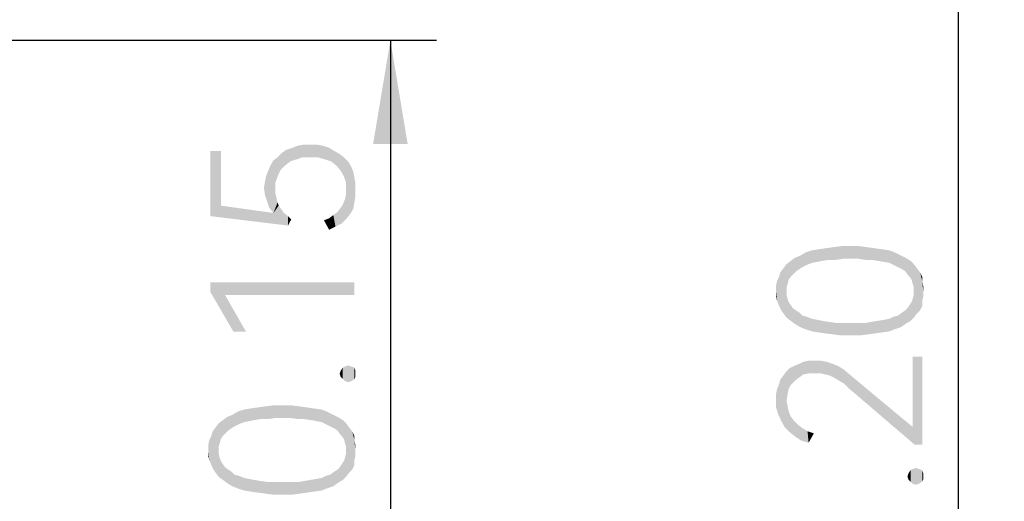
# Model space of a CAD drawing. Header units: millimetres. Extents: x 0 to 297, y 0 to 210.
# Tile 60 of 84: x 113 to 130, y 144 to 152. Entities that reach past the tile are written whole.
import ezdxf

# ---------------------------------------------------------------- set-up
doc = ezdxf.new("R2010")
doc.units = ezdxf.units.MM
doc.header["$LTSCALE"] = 16.335
doc.layers.get('0').update_dxf_attribs({"linetype": 'CONTINUOUS'})
doc.styles.get("Standard").update_dxf_attribs({"font": 'harmonyos_sans_sc_light.ttf'})
doc.dimstyles.new('DIMSTYLE_1', dxfattribs={"dimtxt": 2.5, "dimasz": 1.8, "dimexe": 0.8, "dimexo": 0, "dimtad": 1, "dimzin": 0, "dimdsep": 46, "dimtxsty": 'STANDARD', "dimblk": '_FILLED', "dimblk1": '_FILLED', "dimblk2": '_FILLED', "dimcen": 0.09, "dimclrt": 7, "dimazin": 0, "dimtol": 1, "dimtp": 0.15, "dimtm": 0.15, "dimtfac": 1, "dimtofl": 0, "dimtmove": 0, "dimatfit": 3, "dimldrblk": '_FILLED', "dimfxl": 1, "dimtolj": 1, "dimtzin": 0, "dimarcsym": 0})
doc.dimstyles.new('DIMSTYLE_2', dxfattribs={"dimtxt": 2.5, "dimasz": 1.8, "dimexe": 0.8, "dimexo": 0, "dimtad": 1, "dimzin": 0, "dimdsep": 46, "dimtxsty": 'STANDARD', "dimblk": '_FILLED', "dimblk1": '_FILLED', "dimblk2": '_FILLED', "dimcen": 0.09, "dimclrt": 7, "dimazin": 0, "dimtol": 1, "dimtp": 0.2, "dimtm": 0.2, "dimtfac": 1, "dimtofl": 0, "dimtmove": 0, "dimatfit": 3, "dimldrblk": '_FILLED', "dimfxl": 1, "dimtolj": 1, "dimtzin": 0, "dimarcsym": 0})

# ---------------------------------------------------------------- blocks, each defined once
blk = doc.blocks.new('_FILLED')
at = {"color": 0, "linetype": 'BYBLOCK'}
blk.add_solid([(0, 0), (-1, 0.1667), (-1, -0.1667)], dxfattribs=at)
blk = doc.blocks.new('*D1')
at = {"color": 7, "linetype": 'CONTINUOUS'}
for p, q in [((105.48, 152.006), (119.918, 152.006)), ((119.118, 152.006), (119.118, 139.506)), ((119.118, 127.006), (119.118, 139.506)), ((104.525, 127.006), (119.918, 127.006))]:
    blk.add_line(p, q, dxfattribs=at)
at = {"color": 7, "linetype": 'CONTINUOUS', "xscale": 1.8, "yscale": 1.8, "zscale": 1.8}
for p, rotation in [((119.118, 152.006), 90), ((119.118, 127.006), 270)]:
    blk.add_blockref('_FILLED', p, dxfattribs=dict(at, rotation=rotation))
blk = doc.blocks.new('*D3')
at = {"color": 7, "linetype": 'CONTINUOUS'}
for p, q in [((103.741, 169.506), (129.771, 169.506)), ((128.971, 169.506), (128.971, 139.506)), ((128.971, 109.506), (128.971, 139.506)), ((103.741, 109.506), (129.771, 109.506))]:
    blk.add_line(p, q, dxfattribs=at)
at = {"color": 7, "linetype": 'CONTINUOUS', "xscale": 1.8, "yscale": 1.8, "zscale": 1.8}
for p, rotation in [((128.971, 169.506), 90), ((128.971, 109.506), 270)]:
    blk.add_blockref('_FILLED', p, dxfattribs=dict(at, rotation=rotation))

msp = doc.modelspace()

# ---------------------------------------------------------------- linework, layer by layer
at = {"color": 7, "linetype": 'CONTINUOUS'}
for points in [[(117.599, 149.976), (117.508, 150.177), (117.617, 150.195)], [(117.617, 150.195), (117.727, 149.976), (117.599, 149.976)], [(117.727, 149.976), (117.617, 150.195), (117.727, 150.195)], [(117.727, 150.195), (117.836, 150.195), (117.854, 149.976)], [(117.727, 150.195), (117.854, 149.976), (117.727, 149.976)], [(117.854, 149.976), (117.836, 150.195), (117.946, 150.177)], [(116.176, 149.136), (115.993, 150.085), (116.176, 150.085)], [(115.993, 148.954), (115.993, 150.085), (116.176, 149.136)], [(117.216, 149.757), (117.161, 149.976), (117.234, 150.049)], [(117.234, 150.049), (117.289, 149.83), (117.216, 149.757)], [(117.289, 149.83), (117.234, 150.049), (117.307, 150.104)], [(117.307, 150.104), (117.38, 149.903), (117.289, 149.83)], [(117.38, 149.903), (117.307, 150.104), (117.416, 150.14)], [(117.416, 150.14), (117.489, 149.939), (117.38, 149.903)], [(117.489, 149.939), (117.416, 150.14), (117.508, 150.177)], [(117.508, 150.177), (117.599, 149.976), (117.489, 149.939)], [(117.946, 150.177), (117.982, 149.939), (117.854, 149.976)], [(117.982, 149.939), (117.946, 150.177), (118.055, 150.14)], [(118.055, 150.14), (118.092, 149.903), (117.982, 149.939)], [(118.092, 149.903), (118.055, 150.14), (118.146, 150.085)], [(118.146, 150.085), (118.183, 149.83), (118.092, 149.903)], [(118.183, 149.83), (118.146, 150.085), (118.238, 150.031)], [(118.238, 150.031), (118.256, 149.739), (118.183, 149.83)], [(118.311, 149.647), (118.256, 149.739), (118.238, 150.031)], [(118.311, 149.647), (118.238, 150.031), (118.311, 149.976)], [(117.088, 149.009), (117.033, 149.83), (117.088, 149.921)], [(117.161, 149.647), (117.088, 149.921), (117.161, 149.976)], [(117.124, 149.428), (117.124, 149.337), (117.088, 149.921)], [(117.124, 149.538), (117.124, 149.428), (117.088, 149.921)], [(117.161, 149.647), (117.124, 149.538), (117.088, 149.921)], [(117.088, 149.009), (117.088, 149.921), (117.124, 149.337)], [(117.161, 149.976), (117.216, 149.757), (117.161, 149.647)], [(118.311, 149.976), (118.347, 149.538), (118.311, 149.647)], [(118.347, 149.538), (118.311, 149.976), (118.384, 149.903)], [(118.347, 149.538), (118.384, 149.903), (118.42, 148.99)], [(118.42, 148.99), (118.384, 149.903), (118.438, 149.812)], [(116.978, 149.209), (116.96, 149.647), (116.997, 149.739)], [(116.997, 149.739), (117.015, 149.1), (116.978, 149.209)], [(117.015, 149.1), (116.997, 149.739), (117.033, 149.83)], [(117.033, 149.83), (117.088, 149.009), (117.015, 149.1)], [(118.438, 149.812), (118.475, 149.082), (118.42, 148.99)], [(118.475, 149.082), (118.438, 149.812), (118.475, 149.72)], [(118.475, 149.72), (118.493, 149.191), (118.475, 149.082)], [(118.493, 149.191), (118.475, 149.72), (118.493, 149.629)], [(116.942, 149.319), (116.924, 149.447), (116.942, 149.556)], [(116.942, 149.556), (116.96, 149.647), (116.978, 149.209)], [(116.942, 149.556), (116.978, 149.209), (116.942, 149.319)], [(118.347, 149.41), (118.347, 149.538), (118.42, 148.99)], [(118.493, 149.629), (118.511, 149.301), (118.493, 149.191)], [(118.511, 149.41), (118.511, 149.301), (118.493, 149.629)], [(118.511, 149.41), (118.493, 149.629), (118.511, 149.52)], [(117.088, 149.009), (117.124, 149.337), (117.161, 149.191)], [(117.124, 149.337), (117.143, 149.264), (117.161, 149.191)], [(118.347, 149.319), (118.347, 149.41), (118.42, 148.99)], [(117.088, 149.009), (117.161, 149.191), (117.179, 149.136)], [(118.274, 148.826), (118.256, 149.1), (118.292, 149.155)], [(118.292, 149.155), (118.347, 148.899), (118.274, 148.826)], [(118.292, 149.155), (118.329, 149.246), (118.347, 148.899)], [(118.347, 148.899), (118.329, 149.246), (118.347, 149.319)], [(118.347, 149.319), (118.42, 148.99), (118.347, 148.899)], [(116.176, 149.136), (117.343, 148.79), (115.993, 148.954)], [(116.176, 149.136), (117.088, 149.009), (117.343, 148.79)], [(117.088, 149.009), (117.179, 149.136), (117.343, 148.79)], [(117.179, 149.136), (117.234, 149.063), (117.343, 148.79)], [(117.234, 149.063), (117.27, 149.009), (117.343, 148.79)], [(117.343, 148.79), (117.27, 149.009), (117.343, 148.954)], [(118.165, 148.771), (118.128, 148.972), (118.201, 149.027)], [(118.201, 149.027), (118.274, 148.826), (118.165, 148.771)], [(118.201, 149.027), (118.256, 149.1), (118.274, 148.826)], [(117.343, 148.954), (117.398, 148.899), (117.343, 148.79)], [(118.055, 148.717), (117.964, 148.881), (118.055, 148.917)], [(118.055, 148.917), (118.128, 148.972), (118.165, 148.771)], [(118.055, 148.917), (118.165, 148.771), (118.055, 148.717)], [(126.265, 148.068), (126.229, 148.268), (126.32, 148.323)], [(126.32, 148.323), (126.338, 148.104), (126.265, 148.068)], [(126.429, 148.141), (126.32, 148.323), (126.429, 148.36)], [(126.429, 148.141), (126.338, 148.104), (126.32, 148.323)], [(126.521, 148.159), (126.429, 148.36), (126.539, 148.378)], [(126.429, 148.36), (126.521, 148.159), (126.429, 148.141)], [(126.539, 148.378), (126.612, 148.177), (126.521, 148.159)], [(126.612, 148.177), (126.539, 148.378), (126.667, 148.396)], [(126.667, 148.396), (126.721, 148.195), (126.612, 148.177)], [(126.721, 148.195), (126.667, 148.396), (126.794, 148.414)], [(126.794, 148.414), (126.849, 148.195), (126.721, 148.195)], [(126.849, 148.195), (126.794, 148.414), (126.94, 148.433)], [(126.94, 148.433), (126.977, 148.214), (126.849, 148.195)], [(127.105, 148.214), (126.977, 148.214), (126.94, 148.433)], [(127.105, 148.214), (126.94, 148.433), (127.105, 148.433)], [(127.105, 148.433), (127.232, 148.214), (127.105, 148.214)], [(127.232, 148.214), (127.105, 148.433), (127.251, 148.433)], [(127.251, 148.433), (127.36, 148.195), (127.232, 148.214)], [(127.36, 148.195), (127.251, 148.433), (127.397, 148.414)], [(127.397, 148.414), (127.47, 148.195), (127.36, 148.195)], [(127.47, 148.195), (127.397, 148.414), (127.524, 148.396)], [(127.524, 148.396), (127.579, 148.177), (127.47, 148.195)], [(127.579, 148.177), (127.524, 148.396), (127.652, 148.378)], [(127.652, 148.378), (127.689, 148.159), (127.579, 148.177)], [(127.78, 148.141), (127.689, 148.159), (127.652, 148.378)], [(127.78, 148.141), (127.652, 148.378), (127.78, 148.36)], [(127.78, 148.36), (127.853, 148.104), (127.78, 148.141)], [(127.853, 148.104), (127.78, 148.36), (127.871, 148.323)], [(127.871, 148.323), (127.926, 148.068), (127.853, 148.104)], [(127.926, 148.068), (127.871, 148.323), (127.981, 148.268)], [(126.065, 147.903), (125.992, 148.122), (126.065, 148.177)], [(126.101, 147.94), (126.065, 148.177), (126.138, 148.232)], [(126.065, 148.177), (126.101, 147.94), (126.065, 147.903)], [(126.138, 148.232), (126.156, 147.995), (126.101, 147.94)], [(126.211, 148.031), (126.138, 148.232), (126.229, 148.268)], [(126.211, 148.031), (126.156, 147.995), (126.138, 148.232)], [(126.229, 148.268), (126.265, 148.068), (126.211, 148.031)], [(127.981, 148.268), (127.999, 148.031), (127.926, 148.068)], [(128.054, 147.995), (127.999, 148.031), (127.981, 148.268)], [(128.054, 147.995), (127.981, 148.268), (128.054, 148.232)], [(128.054, 148.232), (128.09, 147.94), (128.054, 147.995)], [(128.127, 147.903), (128.09, 147.94), (128.054, 148.232)], [(128.127, 147.903), (128.054, 148.232), (128.145, 148.177)], [(128.145, 148.177), (128.163, 147.849), (128.127, 147.903)], [(128.181, 147.776), (128.163, 147.849), (128.145, 148.177)], [(128.2, 147.721), (128.181, 147.776), (128.145, 148.177)], [(128.2, 147.721), (128.145, 148.177), (128.2, 148.122)], [(125.864, 147.903), (125.882, 147.976), (125.9, 147.319)], [(125.937, 147.265), (125.882, 147.976), (125.937, 148.049)], [(125.937, 147.265), (125.9, 147.319), (125.882, 147.976)], [(125.992, 147.721), (125.937, 148.049), (125.992, 148.122)], [(125.937, 148.049), (125.992, 147.192), (125.937, 147.265)], [(125.992, 147.593), (125.992, 147.192), (125.937, 148.049)], [(125.992, 147.648), (125.992, 147.593), (125.937, 148.049)], [(125.992, 147.721), (125.992, 147.648), (125.937, 148.049)], [(125.992, 148.122), (126.01, 147.776), (125.992, 147.721)], [(126.028, 147.849), (126.01, 147.776), (125.992, 148.122)], [(126.065, 147.903), (126.028, 147.849), (125.992, 148.122)], [(128.2, 147.721), (128.2, 148.122), (128.254, 147.265)], [(128.254, 147.265), (128.2, 148.122), (128.254, 148.049)], [(128.254, 148.049), (128.309, 147.319), (128.254, 147.265)], [(128.309, 147.319), (128.254, 148.049), (128.309, 147.976)], [(128.309, 147.976), (128.346, 147.392), (128.309, 147.319)], [(128.346, 147.484), (128.346, 147.392), (128.309, 147.976)], [(128.346, 147.83), (128.346, 147.484), (128.309, 147.976)], [(128.346, 147.83), (128.309, 147.976), (128.346, 147.903)], [(115.993, 147.804), (116.249, 147.585), (116.395, 146.947)], [(115.993, 147.804), (116.395, 146.947), (115.993, 147.64)], [(118.493, 147.585), (116.249, 147.585), (115.993, 147.804)], [(118.493, 147.585), (115.993, 147.804), (118.493, 147.804)], [(125.827, 147.484), (125.809, 147.739), (125.827, 147.83)], [(125.864, 147.392), (125.827, 147.83), (125.864, 147.903)], [(125.827, 147.83), (125.864, 147.392), (125.827, 147.484)], [(125.864, 147.903), (125.9, 147.319), (125.864, 147.392)], [(128.346, 147.83), (128.364, 147.557), (128.346, 147.484)], [(128.364, 147.648), (128.364, 147.557), (128.346, 147.83)], [(128.364, 147.648), (128.346, 147.83), (128.364, 147.739)], [(125.809, 147.648), (125.809, 147.739), (125.827, 147.484)], [(125.809, 147.648), (125.827, 147.484), (125.809, 147.557)], [(128.2, 147.648), (128.2, 147.721), (128.254, 147.265)], [(128.2, 147.593), (128.2, 147.648), (128.254, 147.265)], [(116.395, 146.947), (116.249, 147.585), (116.613, 146.947)], [(125.992, 147.593), (126.01, 147.52), (126.065, 147.137)], [(125.992, 147.593), (126.065, 147.137), (125.992, 147.192)], [(126.01, 147.52), (126.028, 147.465), (126.065, 147.137)], [(126.065, 147.137), (126.028, 147.465), (126.065, 147.411)], [(128.145, 147.137), (128.127, 147.411), (128.163, 147.465)], [(128.163, 147.465), (128.2, 147.192), (128.145, 147.137)], [(128.163, 147.465), (128.181, 147.52), (128.2, 147.192)], [(128.2, 147.192), (128.181, 147.52), (128.2, 147.593)], [(128.2, 147.593), (128.254, 147.265), (128.2, 147.192)], [(126.065, 147.411), (126.101, 147.356), (126.138, 147.082)], [(126.065, 147.411), (126.138, 147.082), (126.065, 147.137)], [(126.138, 147.082), (126.101, 147.356), (126.156, 147.319)], [(126.156, 147.319), (126.229, 147.027), (126.138, 147.082)], [(126.156, 147.319), (126.211, 147.283), (126.229, 147.027)], [(126.229, 147.027), (126.211, 147.283), (126.265, 147.228)], [(127.981, 147.027), (127.926, 147.228), (127.999, 147.283)], [(127.999, 147.283), (128.054, 147.082), (127.981, 147.027)], [(128.054, 147.082), (127.999, 147.283), (128.054, 147.319)], [(128.054, 147.319), (128.09, 147.356), (128.145, 147.137)], [(128.054, 147.319), (128.145, 147.137), (128.054, 147.082)], [(128.09, 147.356), (128.127, 147.411), (128.145, 147.137)], [(126.265, 147.228), (126.32, 146.991), (126.229, 147.027)], [(126.32, 146.991), (126.265, 147.228), (126.338, 147.21)], [(126.338, 147.21), (126.429, 146.954), (126.32, 146.991)], [(126.429, 146.954), (126.338, 147.21), (126.429, 147.173)], [(126.429, 147.173), (126.521, 147.155), (126.539, 146.936)], [(126.429, 147.173), (126.539, 146.936), (126.429, 146.954)], [(126.539, 146.936), (126.521, 147.155), (126.612, 147.137)], [(126.612, 147.137), (126.667, 146.918), (126.539, 146.936)], [(126.667, 146.918), (126.612, 147.137), (126.721, 147.119)], [(126.721, 147.119), (126.813, 146.9), (126.667, 146.918)], [(126.813, 146.9), (126.721, 147.119), (126.849, 147.1)], [(127.397, 146.9), (127.36, 147.1), (127.47, 147.119)], [(127.47, 147.119), (127.524, 146.918), (127.397, 146.9)], [(127.524, 146.918), (127.47, 147.119), (127.579, 147.137)], [(127.579, 147.137), (127.652, 146.936), (127.524, 146.918)], [(127.652, 146.936), (127.579, 147.137), (127.689, 147.155)], [(127.689, 147.155), (127.78, 146.954), (127.652, 146.936)], [(127.78, 146.954), (127.689, 147.155), (127.78, 147.173)], [(127.78, 147.173), (127.853, 147.21), (127.871, 146.991)], [(127.78, 147.173), (127.871, 146.991), (127.78, 146.954)], [(127.871, 146.991), (127.853, 147.21), (127.926, 147.228)], [(127.926, 147.228), (127.981, 147.027), (127.871, 146.991)], [(126.849, 147.1), (126.94, 146.882), (126.813, 146.9)], [(126.94, 146.882), (126.849, 147.1), (126.977, 147.1)], [(126.977, 147.1), (127.105, 146.882), (126.94, 146.882)], [(127.105, 146.882), (126.977, 147.1), (127.105, 147.1)], [(127.105, 147.1), (127.232, 147.1), (127.251, 146.882)], [(127.105, 147.1), (127.251, 146.882), (127.105, 146.882)], [(127.251, 146.882), (127.232, 147.1), (127.36, 147.1)], [(127.36, 147.1), (127.397, 146.9), (127.251, 146.882)], [(126.284, 146.206), (126.211, 146.389), (126.284, 146.425)], [(126.284, 146.425), (126.375, 146.444), (126.393, 146.225)], [(126.284, 146.425), (126.393, 146.225), (126.284, 146.206)], [(126.484, 146.225), (126.393, 146.225), (126.375, 146.444)], [(126.484, 146.225), (126.375, 146.444), (126.484, 146.444)], [(126.484, 146.444), (126.575, 146.225), (126.484, 146.225)], [(126.575, 146.225), (126.484, 146.444), (126.594, 146.444)], [(126.594, 146.444), (126.667, 146.206), (126.575, 146.225)], [(126.667, 146.206), (126.594, 146.444), (126.685, 146.425)], [(126.685, 146.425), (126.74, 146.188), (126.667, 146.206)], [(126.74, 146.188), (126.685, 146.425), (126.794, 146.389)], [(128.181, 145.294), (128.181, 146.517), (128.218, 144.984)], [(128.346, 144.984), (128.218, 144.984), (128.181, 146.517)], [(128.346, 144.984), (128.181, 146.517), (128.346, 146.517)], [(118.256, 146.162), (118.238, 146.217), (118.256, 146.271)], [(118.292, 146.125), (118.256, 146.271), (118.292, 146.326)], [(118.256, 146.271), (118.292, 146.125), (118.256, 146.162)], [(118.329, 146.089), (118.292, 146.326), (118.329, 146.344)], [(118.292, 146.326), (118.329, 146.089), (118.292, 146.125)], [(118.384, 146.071), (118.329, 146.344), (118.384, 146.363)], [(118.329, 146.344), (118.384, 146.071), (118.329, 146.089)], [(118.384, 146.363), (118.438, 146.089), (118.384, 146.071)], [(118.438, 146.089), (118.384, 146.363), (118.438, 146.344)], [(118.438, 146.344), (118.493, 146.125), (118.438, 146.089)], [(118.493, 146.125), (118.438, 146.344), (118.493, 146.326)], [(118.493, 146.326), (118.511, 146.162), (118.493, 146.125)], [(118.511, 146.217), (118.511, 146.162), (118.493, 146.326)], [(118.511, 146.217), (118.493, 146.326), (118.511, 146.271)], [(125.992, 145.75), (125.937, 146.188), (125.992, 146.261)], [(126.028, 145.951), (125.992, 146.261), (126.046, 146.316)], [(125.992, 146.261), (126.01, 145.86), (125.992, 145.75)], [(126.028, 145.951), (126.01, 145.86), (125.992, 146.261)], [(126.046, 146.316), (126.065, 146.024), (126.028, 145.951)], [(126.065, 146.024), (126.046, 146.316), (126.119, 146.352)], [(126.119, 146.352), (126.138, 146.097), (126.065, 146.024)], [(126.211, 146.152), (126.119, 146.352), (126.211, 146.389)], [(126.211, 146.152), (126.138, 146.097), (126.119, 146.352)], [(126.211, 146.389), (126.284, 146.206), (126.211, 146.152)], [(126.794, 146.389), (126.813, 146.152), (126.74, 146.188)], [(126.813, 146.152), (126.794, 146.389), (126.886, 146.352)], [(126.886, 146.352), (126.904, 146.097), (126.813, 146.152)], [(126.904, 146.097), (126.886, 146.352), (126.977, 146.298)], [(126.977, 146.298), (126.995, 146.042), (126.904, 146.097)], [(127.086, 145.951), (126.995, 146.042), (126.977, 146.298)], [(127.086, 145.951), (126.977, 146.298), (127.086, 146.206)], [(125.864, 146.042), (125.882, 146.115), (125.9, 145.403)], [(125.9, 145.403), (125.882, 146.115), (125.937, 146.188)], [(125.937, 146.188), (125.955, 145.294), (125.9, 145.403)], [(125.992, 145.75), (125.955, 145.294), (125.937, 146.188)], [(127.086, 146.206), (127.196, 145.86), (127.086, 145.951)], [(127.196, 145.86), (127.086, 146.206), (127.196, 146.115)], [(127.196, 146.115), (127.324, 146.006), (128.218, 144.984)], [(127.196, 146.115), (128.218, 144.984), (127.196, 145.86)], [(125.809, 145.86), (125.827, 145.951), (125.846, 145.513)], [(125.846, 145.513), (125.827, 145.951), (125.864, 146.042)], [(125.864, 146.042), (125.9, 145.403), (125.846, 145.513)], [(127.324, 146.006), (128.181, 145.294), (128.218, 144.984)], [(125.809, 145.768), (125.809, 145.86), (125.846, 145.513)], [(125.809, 145.768), (125.846, 145.513), (125.809, 145.641)], [(125.992, 145.75), (126.046, 145.203), (125.955, 145.294)], [(125.992, 145.75), (126.01, 145.659), (126.046, 145.203)], [(116.577, 145.377), (116.467, 145.56), (116.577, 145.596)], [(116.668, 145.396), (116.577, 145.596), (116.686, 145.614)], [(116.577, 145.596), (116.668, 145.396), (116.577, 145.377)], [(116.686, 145.614), (116.759, 145.414), (116.668, 145.396)], [(116.759, 145.414), (116.686, 145.614), (116.814, 145.633)], [(116.814, 145.633), (116.869, 145.432), (116.759, 145.414)], [(116.869, 145.432), (116.814, 145.633), (116.942, 145.651)], [(116.942, 145.651), (116.997, 145.432), (116.869, 145.432)], [(116.997, 145.432), (116.942, 145.651), (117.088, 145.669)], [(117.088, 145.669), (117.124, 145.45), (116.997, 145.432)], [(117.252, 145.45), (117.124, 145.45), (117.088, 145.669)], [(117.252, 145.45), (117.088, 145.669), (117.252, 145.669)], [(117.252, 145.669), (117.38, 145.45), (117.252, 145.45)], [(117.38, 145.45), (117.252, 145.669), (117.398, 145.669)], [(117.398, 145.669), (117.508, 145.432), (117.38, 145.45)], [(117.508, 145.432), (117.398, 145.669), (117.544, 145.651)], [(117.544, 145.651), (117.617, 145.432), (117.508, 145.432)], [(117.617, 145.432), (117.544, 145.651), (117.672, 145.633)], [(117.672, 145.633), (117.727, 145.414), (117.617, 145.432)], [(117.727, 145.414), (117.672, 145.633), (117.8, 145.614)], [(117.8, 145.614), (117.836, 145.396), (117.727, 145.414)], [(117.927, 145.377), (117.836, 145.396), (117.8, 145.614)], [(117.927, 145.377), (117.8, 145.614), (117.927, 145.596)], [(117.927, 145.596), (118, 145.341), (117.927, 145.377)], [(118, 145.341), (117.927, 145.596), (118.019, 145.56)], [(126.01, 145.659), (126.028, 145.568), (126.046, 145.203)], [(126.046, 145.203), (126.028, 145.568), (126.065, 145.476)], [(116.212, 145.14), (116.139, 145.359), (116.212, 145.414)], [(116.249, 145.177), (116.212, 145.414), (116.285, 145.468)], [(116.212, 145.414), (116.249, 145.177), (116.212, 145.14)], [(116.285, 145.468), (116.303, 145.231), (116.249, 145.177)], [(116.358, 145.268), (116.285, 145.468), (116.376, 145.505)], [(116.358, 145.268), (116.303, 145.231), (116.285, 145.468)], [(116.376, 145.505), (116.413, 145.304), (116.358, 145.268)], [(116.413, 145.304), (116.376, 145.505), (116.467, 145.56)], [(116.467, 145.56), (116.486, 145.341), (116.413, 145.304)], [(116.577, 145.377), (116.486, 145.341), (116.467, 145.56)], [(118.019, 145.56), (118.073, 145.304), (118, 145.341)], [(118.073, 145.304), (118.019, 145.56), (118.128, 145.505)], [(118.128, 145.505), (118.146, 145.268), (118.073, 145.304)], [(118.201, 145.231), (118.146, 145.268), (118.128, 145.505)], [(118.201, 145.231), (118.128, 145.505), (118.201, 145.468)], [(118.201, 145.468), (118.238, 145.177), (118.201, 145.231)], [(118.274, 145.14), (118.238, 145.177), (118.201, 145.468)], [(118.274, 145.14), (118.201, 145.468), (118.292, 145.414)], [(118.292, 145.414), (118.311, 145.085), (118.274, 145.14)], [(118.329, 145.012), (118.311, 145.085), (118.292, 145.414)], [(118.347, 144.958), (118.329, 145.012), (118.292, 145.414)], [(118.347, 144.958), (118.292, 145.414), (118.347, 145.359)], [(126.065, 145.476), (126.138, 145.13), (126.046, 145.203)], [(126.065, 145.476), (126.119, 145.403), (126.138, 145.13)], [(126.138, 145.13), (126.119, 145.403), (126.192, 145.33)], [(116.084, 144.501), (116.03, 145.213), (116.084, 145.286)], [(116.139, 144.958), (116.084, 145.286), (116.139, 145.359)], [(116.084, 145.286), (116.139, 144.428), (116.084, 144.501)], [(116.139, 144.83), (116.139, 144.428), (116.084, 145.286)], [(116.139, 144.885), (116.139, 144.83), (116.084, 145.286)], [(116.139, 144.958), (116.139, 144.885), (116.084, 145.286)], [(116.139, 145.359), (116.157, 145.012), (116.139, 144.958)], [(116.176, 145.085), (116.157, 145.012), (116.139, 145.359)], [(116.212, 145.14), (116.176, 145.085), (116.139, 145.359)], [(118.347, 144.958), (118.347, 145.359), (118.402, 144.501)], [(118.402, 144.501), (118.347, 145.359), (118.402, 145.286)], [(118.402, 145.286), (118.457, 144.556), (118.402, 144.501)], [(118.457, 144.556), (118.402, 145.286), (118.457, 145.213)], [(126.192, 145.33), (126.247, 145.057), (126.138, 145.13)], [(126.247, 145.057), (126.192, 145.33), (126.265, 145.276)], [(126.265, 145.276), (126.375, 145.02), (126.247, 145.057)], [(126.265, 145.276), (126.356, 145.221), (126.375, 145.02)], [(115.975, 144.72), (115.957, 144.976), (115.975, 145.067)], [(116.011, 144.629), (115.975, 145.067), (116.011, 145.14)], [(115.975, 145.067), (116.011, 144.629), (115.975, 144.72)], [(116.011, 145.14), (116.03, 145.213), (116.048, 144.556)], [(116.011, 145.14), (116.048, 144.556), (116.011, 144.629)], [(116.084, 144.501), (116.048, 144.556), (116.03, 145.213)], [(118.457, 145.213), (118.493, 144.629), (118.457, 144.556)], [(118.493, 144.72), (118.493, 144.629), (118.457, 145.213)], [(118.493, 145.067), (118.493, 144.72), (118.457, 145.213)], [(118.493, 145.067), (118.457, 145.213), (118.493, 145.14)], [(118.493, 145.067), (118.511, 144.793), (118.493, 144.72)], [(118.511, 144.885), (118.511, 144.793), (118.493, 145.067)], [(118.511, 144.885), (118.493, 145.067), (118.511, 144.976)], [(126.375, 145.02), (126.356, 145.221), (126.466, 145.184)], [(115.957, 144.885), (115.957, 144.976), (115.975, 144.72)], [(115.957, 144.885), (115.975, 144.72), (115.957, 144.793)], [(118.347, 144.885), (118.347, 144.958), (118.402, 144.501)], [(118.347, 144.83), (118.347, 144.885), (118.402, 144.501)], [(116.139, 144.83), (116.157, 144.757), (116.212, 144.374)], [(116.139, 144.83), (116.212, 144.374), (116.139, 144.428)], [(116.157, 144.757), (116.176, 144.702), (116.212, 144.374)], [(118.311, 144.702), (118.329, 144.757), (118.347, 144.428)], [(118.347, 144.428), (118.329, 144.757), (118.347, 144.83)], [(118.347, 144.83), (118.402, 144.501), (118.347, 144.428)], [(116.212, 144.374), (116.176, 144.702), (116.212, 144.647)], [(116.212, 144.647), (116.249, 144.593), (116.285, 144.319)], [(116.212, 144.647), (116.285, 144.319), (116.212, 144.374)], [(116.285, 144.319), (116.249, 144.593), (116.303, 144.556)], [(116.303, 144.556), (116.376, 144.264), (116.285, 144.319)], [(116.303, 144.556), (116.358, 144.52), (116.376, 144.264)], [(118.201, 144.319), (118.146, 144.52), (118.201, 144.556)], [(118.201, 144.556), (118.238, 144.593), (118.292, 144.374)], [(118.201, 144.556), (118.292, 144.374), (118.201, 144.319)], [(118.238, 144.593), (118.274, 144.647), (118.292, 144.374)], [(118.292, 144.374), (118.274, 144.647), (118.311, 144.702)], [(118.311, 144.702), (118.347, 144.428), (118.292, 144.374)], [(128.145, 144.345), (128.108, 144.491), (128.145, 144.546)], [(128.181, 144.309), (128.145, 144.546), (128.181, 144.564)], [(128.145, 144.546), (128.181, 144.309), (128.145, 144.345)], [(128.236, 144.29), (128.181, 144.564), (128.236, 144.582)], [(128.181, 144.564), (128.236, 144.29), (128.181, 144.309)], [(128.236, 144.582), (128.291, 144.309), (128.236, 144.29)], [(128.291, 144.309), (128.236, 144.582), (128.291, 144.564)], [(128.291, 144.564), (128.346, 144.345), (128.291, 144.309)], [(128.346, 144.345), (128.291, 144.564), (128.346, 144.546)], [(128.346, 144.546), (128.364, 144.382), (128.346, 144.345)], [(128.364, 144.436), (128.364, 144.382), (128.346, 144.546)], [(128.364, 144.436), (128.346, 144.546), (128.364, 144.491)], [(116.376, 144.264), (116.358, 144.52), (116.413, 144.465)], [(116.413, 144.465), (116.467, 144.228), (116.376, 144.264)], [(116.467, 144.228), (116.413, 144.465), (116.486, 144.447)], [(116.486, 144.447), (116.577, 144.191), (116.467, 144.228)], [(116.577, 144.191), (116.486, 144.447), (116.577, 144.41)], [(116.577, 144.41), (116.668, 144.392), (116.686, 144.173)], [(116.577, 144.41), (116.686, 144.173), (116.577, 144.191)], [(116.686, 144.173), (116.668, 144.392), (116.759, 144.374)], [(116.759, 144.374), (116.814, 144.155), (116.686, 144.173)], [(116.814, 144.155), (116.759, 144.374), (116.869, 144.355)], [(117.672, 144.155), (117.617, 144.355), (117.727, 144.374)], [(117.727, 144.374), (117.8, 144.173), (117.672, 144.155)], [(117.8, 144.173), (117.727, 144.374), (117.836, 144.392)], [(117.836, 144.392), (117.927, 144.191), (117.8, 144.173)], [(117.927, 144.191), (117.836, 144.392), (117.927, 144.41)], [(117.927, 144.41), (118, 144.447), (118.019, 144.228)], [(117.927, 144.41), (118.019, 144.228), (117.927, 144.191)], [(118.019, 144.228), (118, 144.447), (118.073, 144.465)], [(118.073, 144.465), (118.128, 144.264), (118.019, 144.228)], [(118.128, 144.264), (118.073, 144.465), (118.146, 144.52)], [(118.146, 144.52), (118.201, 144.319), (118.128, 144.264)], [(128.108, 144.382), (128.09, 144.436), (128.108, 144.491)], [(128.108, 144.491), (128.145, 144.345), (128.108, 144.382)], [(116.869, 144.355), (116.96, 144.136), (116.814, 144.155)], [(116.96, 144.136), (116.869, 144.355), (116.997, 144.337)], [(116.997, 144.337), (117.088, 144.118), (116.96, 144.136)], [(117.088, 144.118), (116.997, 144.337), (117.124, 144.337)], [(117.124, 144.337), (117.252, 144.118), (117.088, 144.118)], [(117.252, 144.118), (117.124, 144.337), (117.252, 144.337)], [(117.252, 144.337), (117.38, 144.337), (117.398, 144.118)], [(117.252, 144.337), (117.398, 144.118), (117.252, 144.118)], [(117.398, 144.118), (117.38, 144.337), (117.508, 144.337)], [(117.508, 144.337), (117.544, 144.136), (117.398, 144.118)], [(117.544, 144.136), (117.508, 144.337), (117.617, 144.355)], [(117.617, 144.355), (117.672, 144.155), (117.544, 144.136)]]:
    msp.add_solid(points, dxfattribs=at)

# ---------------------------------------------------------------- dimensions: what is measured, and where the dimension line sits
for base, p1, p2, text, dimstyle, picture, middle in [((128.971, 169.506), (103.741, 109.506), (103.741, 169.506), '*<>', 'DIMSTYLE_2', '*D3', (128.971, 130.424)), ((119.118, 152.006), (104.525, 127.006), (105.48, 152.006), '②<>', 'DIMSTYLE_1', '*D1', (119.118, 130.188))]:
    dim = msp.add_linear_dim(base=base, p1=p1, p2=p2, angle=90, text=text, dimstyle=dimstyle, dxfattribs=at)
    dim.commit()
    dim.dimension.update_dxf_attribs({"geometry": picture, "text_midpoint": middle, "dimtype": 160})

doc.saveas('drawing.dxf')
